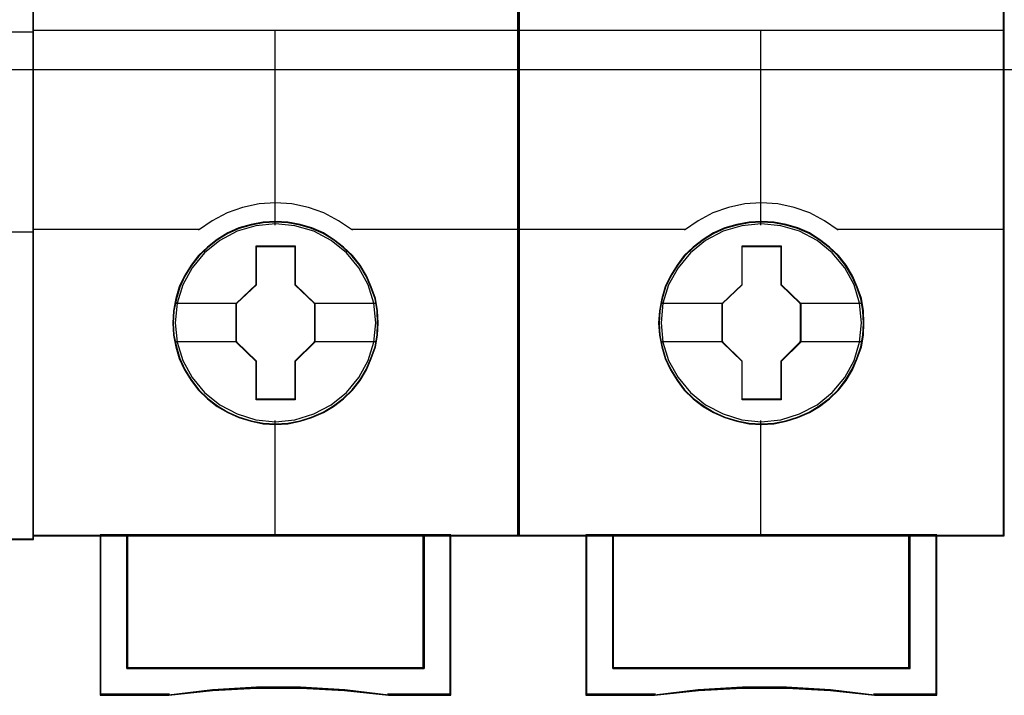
# Model space of a CAD drawing. Extents: x -558982 to 5119495, y -5290134 to 97908.
# Tile 32 of 256: x -476997 to -476632, y -25057 to -24807. Entities that reach past the tile are written whole.
import ezdxf

# ---------------------------------------------------------------- set-up
doc = ezdxf.new("R2010")
doc.units = 0
doc.header["$MEASUREMENT"] = 0
doc.layers.get('0').update_dxf_attribs({"color": 252})
doc.layers.add('45', color=8, linetype='Continuous')
doc.layers.add('50', color=7, linetype='Continuous')

# ---------------------------------------------------------------- blocks, each defined once
blk = doc.blocks.new('*U1057')
at = {"layer": '50', "color": 7}
blk.add_lwpolyline([(61.983887, -487.347089), (386.017439, -487.347089), (386.017439, -533.64975), (61.983887, -533.64975), (61.983887, -487.347089)], dxfattribs=at)
blk = doc.blocks.new('*U1063')
at = {"layer": '45', "color": 7}
blk.add_lwpolyline([(269.040449, -468.998154), (196.961415, -468.998154), (196.961415, -551.066542), (269.040449, -551.066542), (269.040449, -468.998154)], close=True, dxfattribs=at)
at = {"layer": '45', "color": 139}
blk.add_lwpolyline([(269.040449, -468.998154), (196.961415, -468.998154), (196.961415, -551.066542), (269.040449, -551.066542), (269.040449, -468.998154)], close=True, dxfattribs=at)
at = {"layer": '45', "color": 59}
blk.add_lwpolyline([(269.019241, -469.019339), (196.982623, -469.019339), (196.982623, -551.042708), (269.019241, -551.042708), (269.019241, -469.019339)], close=True, dxfattribs=at)
at = {"layer": '45', "color": 139}
for points in [[(196.961415, -532.248886), (269.040449, -532.248886)], [(262.818466, -539.655723), (269.040449, -539.655723)]]:
    blk.add_lwpolyline(points, dxfattribs=at)
blk = doc.blocks.new('*U1064')
at = {"layer": '45', "color": 7}
for points in [[(286.99592, -469.157042), (269.005986, -469.157042), (269.005986, -550.928839), (286.99592, -550.928839), (286.99592, -469.157042)], [(281.802539, -543.0375), (281.780211, -542.585706), (281.707643, -542.133913), (281.551342, -541.698648), (281.372713, -541.285423), (281.138263, -540.888726), (280.853573, -540.541617), (280.524226, -540.222056), (280.155804, -539.941062), (279.7818, -539.698636), (279.346392, -539.511307), (278.916566, -539.384585), (278.458829, -539.30194), (278.001093, -539.274391), (277.543356, -539.30194), (277.096784, -539.384585), (276.644629, -539.511307), (276.23155, -539.698636), (275.840799, -539.941062), (275.477959, -540.222056), (275.14303, -540.541617), (274.875087, -540.888726), (274.629472, -541.285423), (274.434097, -541.698648), (274.311289, -542.133913), (274.221975, -542.585706), (274.194064, -543.0375), (274.221975, -543.489293), (274.311289, -543.924557), (274.434097, -544.359822), (274.629472, -544.773047), (274.875087, -545.169744), (275.14303, -545.527873), (275.477959, -545.852944), (275.840799, -546.128427), (276.23155, -546.359834), (276.644629, -546.547163), (277.096784, -546.679395), (277.543356, -546.773059), (278.001093, -546.795098), (278.458829, -546.773059), (278.916566, -546.679395), (279.346392, -546.547163), (279.7818, -546.359834), (280.155804, -546.128427), (280.524226, -545.852944), (280.853573, -545.527873), (281.138263, -545.169744), (281.372713, -544.773047), (281.551342, -544.359822), (281.707643, -543.924557), (281.780211, -543.489293), (281.802539, -543.0375)], [(281.802539, -543.0375), (281.780211, -542.585706), (281.707643, -542.133913), (281.551342, -541.698648), (281.372713, -541.285423), (281.138263, -540.888726), (280.853573, -540.541617), (280.524226, -540.222056), (280.155804, -539.941062), (279.7818, -539.698636), (279.346392, -539.511307), (278.916566, -539.384585), (278.458829, -539.30194), (278.001093, -539.274391), (277.543356, -539.30194), (277.096784, -539.384585), (276.644629, -539.511307), (276.23155, -539.698636), (275.840799, -539.941062), (275.477959, -540.222056), (275.14303, -540.541617), (274.875087, -540.888726), (274.629472, -541.285423), (274.434097, -541.698648), (274.311289, -542.133913), (274.221975, -542.585706), (274.194064, -543.0375), (274.221975, -543.489293), (274.311289, -543.924557), (274.434097, -544.359822), (274.629472, -544.773047), (274.875087, -545.169744), (275.14303, -545.527873), (275.477959, -545.852944), (275.840799, -546.128427), (276.23155, -546.359834), (276.644629, -546.547163), (277.096784, -546.679395), (277.543356, -546.773059), (278.001093, -546.795098), (278.458829, -546.773059), (278.916566, -546.679395), (279.346392, -546.547163), (279.7818, -546.359834), (280.155804, -546.128427), (280.524226, -545.852944), (280.853573, -545.527873), (281.138263, -545.169744), (281.372713, -544.773047), (281.551342, -544.359822), (281.707643, -543.924557), (281.780211, -543.489293), (281.802539, -543.0375)], [(281.783982, -543.038809), (281.761762, -542.589402), (281.689548, -542.139995), (281.53401, -541.707029), (281.356253, -541.295986), (281.122946, -540.901385), (280.839645, -540.556109), (280.511904, -540.238235), (280.14528, -539.958726), (279.7731, -539.717581), (279.339816, -539.531241), (278.912087, -539.405188), (278.456583, -539.322979), (278.001079, -539.295576), (277.545575, -539.322979), (277.101182, -539.405188), (276.651233, -539.531241), (276.240168, -539.717581), (275.851324, -539.958726), (275.490254, -540.238235), (275.156958, -540.556109), (274.890322, -540.901385), (274.645905, -541.295986), (274.451483, -541.707029), (274.329275, -542.139995), (274.240396, -542.589402), (274.212621, -543.038809), (274.240396, -543.488216), (274.329275, -543.921182), (274.451483, -544.354147), (274.645905, -544.76519), (274.890322, -545.159792), (275.156958, -545.516029), (275.490254, -545.839383), (275.851324, -546.113412), (276.240168, -546.343596), (276.651233, -546.529935), (277.101182, -546.661469), (277.545575, -546.754639), (278.001079, -546.776561), (278.456583, -546.754639), (278.912087, -546.661469), (279.339816, -546.529935), (279.7731, -546.343596), (280.14528, -546.113412), (280.511904, -545.839383), (280.839645, -545.516029), (281.122946, -545.159792), (281.356253, -544.76519), (281.53401, -544.354147), (281.689548, -543.921182), (281.761762, -543.488216), (281.783982, -543.038809)], [(277.285992, -540.180054), (278.732803, -540.180054), (278.732803, -541.609553), (279.459023, -542.316023), (279.459023, -543.745522), (278.732803, -544.463031), (278.732803, -545.881491), (277.285992, -545.881491), (277.285992, -544.463031), (276.542883, -543.745522), (276.542883, -542.316023), (277.285992, -541.609553), (277.285992, -540.180054)], [(277.285992, -540.180054), (278.732803, -540.180054), (278.732803, -540.180054), (278.732803, -541.609553), (278.732803, -541.609553), (279.459023, -542.316023), (279.459023, -542.316023), (279.459023, -543.745522), (279.459023, -543.745522), (278.732803, -544.463031), (278.732803, -544.463031), (278.732803, -545.881491), (278.732803, -545.881491), (277.285992, -545.881491), (277.285992, -545.881491), (277.285992, -544.463031), (277.285992, -544.463031), (276.542883, -543.745522), (276.542883, -543.745522), (276.542883, -542.316023), (276.542883, -542.316023), (277.285992, -541.609553), (277.285992, -541.609553), (277.285992, -540.180054), (277.285992, -540.180054)], [(277.295091, -540.198591), (278.723488, -540.198591), (278.723488, -541.618794), (279.440466, -542.320671), (279.440466, -543.740874), (278.723488, -544.453718), (278.723488, -545.862954), (277.295091, -545.862954), (277.295091, -544.453718), (276.56144, -543.740874), (276.56144, -542.320671), (277.295091, -541.618794), (277.295091, -540.198591)], [(283.504241, -550.886468), (283.504241, -555.840873), (272.497664, -555.840873), (272.497664, -550.886468), (271.500611, -550.886468), (271.500611, -556.839478), (274.04616, -556.839478), (275.667068, -556.66293), (277.299116, -556.574655), (278.931164, -556.574655), (280.563213, -556.66293), (282.18969, -556.839478), (284.501294, -556.839478), (284.501294, -550.886468), (283.504241, -550.886468)], [(277.99538, -550.886468), (272.49475, -550.886468), (272.49475, -555.849076), (283.507156, -555.849076), (283.507156, -550.886468), (277.99538, -550.886468)], [(283.507156, -555.849076), (283.507156, -550.886468), (277.99538, -550.886468), (272.49475, -550.886468), (272.49475, -555.849076), (283.507156, -555.849076)]]:
    blk.add_lwpolyline(points, close=True, dxfattribs=at)
at = {"layer": '45', "color": 139}
for points in [[(286.99592, -469.157042), (269.005986, -469.157042), (269.005986, -550.928839), (286.99592, -550.928839), (286.99592, -469.157042)], [(281.715055, -543.028018), (281.642448, -542.306318), (281.435799, -541.623183), (281.089522, -540.98963), (280.631542, -540.433205), (280.067446, -539.981454), (279.419572, -539.639886), (278.721433, -539.430538), (277.995368, -539.364428), (277.274888, -539.430538), (276.582333, -539.639886), (275.93446, -539.981454), (275.370363, -540.433205), (274.912383, -540.98963), (274.566106, -541.623183), (274.353872, -542.306318), (274.28685, -543.028018), (274.353872, -543.744208), (274.566106, -544.432853), (274.912383, -545.060897), (275.370363, -545.617322), (275.93446, -546.074582), (276.582333, -546.410641), (277.274888, -546.625498), (277.995368, -546.697117), (278.721433, -546.625498), (279.419572, -546.410641), (280.067446, -546.074582), (280.631542, -545.617322), (281.089522, -545.060897), (281.435799, -544.432853), (281.642448, -543.744208), (281.715055, -543.028018)]]:
    blk.add_lwpolyline(points, close=True, dxfattribs=at)
at = {"layer": '45', "color": 59}
for points in [[(286.974712, -469.175579), (269.027194, -469.175579), (269.027194, -550.907654), (286.974712, -550.907654), (286.974712, -469.175579)], [(283.504241, -550.886468), (283.504241, -555.840873), (272.497664, -555.840873), (272.497664, -550.886468), (271.500611, -550.886468), (271.500611, -556.839478), (274.04616, -556.839478), (275.667068, -556.66293), (277.299116, -556.574655), (278.931164, -556.574655), (280.563213, -556.66293), (282.18969, -556.839478), (284.501294, -556.839478), (284.501294, -550.886468), (283.504241, -550.886468)], [(283.48853, -550.905005), (283.48853, -555.828556), (272.513375, -555.828556), (272.513375, -550.905005), (271.519168, -550.905005), (271.519168, -556.820942), (274.057451, -556.820942), (275.673731, -556.645492), (277.30112, -556.557767), (278.928509, -556.557767), (280.555898, -556.645492), (282.177732, -556.820942), (284.482737, -556.820942), (284.482737, -550.905005), (283.48853, -550.905005)], [(277.99538, -550.886468), (272.49475, -550.886468), (272.49475, -555.849076), (283.507156, -555.849076), (283.507156, -550.886468), (277.99538, -550.886468)], [(283.507156, -555.849076), (283.507156, -550.886468), (277.99538, -550.886468), (272.49475, -550.886468), (272.49475, -555.849076), (283.507156, -555.849076)], [(277.995398, -550.905005), (272.513307, -550.905005), (272.513307, -555.830539), (283.488598, -555.830539), (283.488598, -550.905005), (277.995398, -550.905005)]]:
    blk.add_lwpolyline(points, close=True, dxfattribs=at)
at = {"layer": '45', "color": 139}
for points in [[(269.005986, -532.180035), (286.99592, -532.180035)], [(277.974442, -532.180035), (277.974442, -539.409446)], [(280.848166, -539.600112), (280.333542, -539.246978), (279.796543, -538.956497), (279.220388, -538.751451), (278.61067, -538.62045), (277.995359, -538.58058), (277.391235, -538.62045), (276.781518, -538.751451), (276.205362, -538.956497), (275.657176, -539.246978), (275.153739, -539.600112)], [(269.005986, -539.56039), (275.196156, -539.56039)], [(280.805749, -539.56039), (286.99592, -539.56039)], [(277.974442, -546.652099), (277.974442, -550.928839)], [(271.500611, -550.886468), (271.500611, -556.839478)], [(272.49475, -550.886468), (272.49475, -555.849076)], [(283.46739, -555.849076), (283.46739, -550.886468)], [(284.461529, -550.886468), (284.461529, -556.839478)], [(272.49475, -555.806705), (283.507156, -555.806705)], [(282.197544, -556.839478), (280.567798, -556.63822), (278.932471, -556.537591), (277.297144, -556.537591), (275.661817, -556.63822), (274.037653, -556.839478)], [(274.077419, -556.799756), (271.500611, -556.799756)], [(284.501294, -556.799756), (282.155127, -556.799756)]]:
    blk.add_lwpolyline(points, dxfattribs=at)
at = {"layer": '45', "color": 7}
for points in [[(274.265642, -542.301211), (276.582648, -542.301211)], [(279.419257, -542.301211), (281.730961, -542.301211)], [(274.265642, -543.720612), (276.582648, -543.720612)], [(279.419257, -543.720612), (281.730961, -543.720612)]]:
    blk.add_lwpolyline(points, dxfattribs=at)
at = {"layer": '45', "color": 140}
blk.add_lwpolyline([(283.488598, -555.830539), (283.488598, -550.905005), (277.995398, -550.905005), (272.513307, -550.905005), (272.513307, -555.830539), (283.488598, -555.830539)], close=True, dxfattribs=at)
blk = doc.blocks.new('*U1065')
at = {"layer": '45', "color": 7}
for points in [[(304.996458, -469.157042), (287.006524, -469.157042), (287.006524, -550.928839), (304.996458, -550.928839), (304.996458, -469.157042)], [(299.803078, -543.0375), (299.780749, -542.585706), (299.708181, -542.133913), (299.551881, -541.698648), (299.373252, -541.285423), (299.138801, -540.888726), (298.854112, -540.541617), (298.524765, -540.222056), (298.156342, -539.941062), (297.782338, -539.698636), (297.34693, -539.511307), (296.917104, -539.384585), (296.459368, -539.30194), (296.001631, -539.274391), (295.543895, -539.30194), (295.097322, -539.384585), (294.645168, -539.511307), (294.232089, -539.698636), (293.841338, -539.941062), (293.478498, -540.222056), (293.143569, -540.541617), (292.875625, -540.888726), (292.630011, -541.285423), (292.434635, -541.698648), (292.311828, -542.133913), (292.222513, -542.585706), (292.194603, -543.0375), (292.222513, -543.489293), (292.311828, -543.924557), (292.434635, -544.359822), (292.630011, -544.773047), (292.875625, -545.169744), (293.143569, -545.527873), (293.478498, -545.852944), (293.841338, -546.128427), (294.232089, -546.359834), (294.645168, -546.547163), (295.097322, -546.679395), (295.543895, -546.773059), (296.001631, -546.795098), (296.459368, -546.773059), (296.917104, -546.679395), (297.34693, -546.547163), (297.782338, -546.359834), (298.156342, -546.128427), (298.524765, -545.852944), (298.854112, -545.527873), (299.138801, -545.169744), (299.373252, -544.773047), (299.551881, -544.359822), (299.708181, -543.924557), (299.780749, -543.489293), (299.803078, -543.0375)], [(299.803078, -543.0375), (299.780749, -542.585706), (299.708181, -542.133913), (299.551881, -541.698648), (299.373252, -541.285423), (299.138801, -540.888726), (298.854112, -540.541617), (298.524765, -540.222056), (298.156342, -539.941062), (297.782338, -539.698636), (297.34693, -539.511307), (296.917104, -539.384585), (296.459368, -539.30194), (296.001631, -539.274391), (295.543895, -539.30194), (295.097322, -539.384585), (294.645168, -539.511307), (294.232089, -539.698636), (293.841338, -539.941062), (293.478498, -540.222056), (293.143569, -540.541617), (292.875625, -540.888726), (292.630011, -541.285423), (292.434635, -541.698648), (292.311828, -542.133913), (292.222513, -542.585706), (292.194603, -543.0375), (292.222513, -543.489293), (292.311828, -543.924557), (292.434635, -544.359822), (292.630011, -544.773047), (292.875625, -545.169744), (293.143569, -545.527873), (293.478498, -545.852944), (293.841338, -546.128427), (294.232089, -546.359834), (294.645168, -546.547163), (295.097322, -546.679395), (295.543895, -546.773059), (296.001631, -546.795098), (296.459368, -546.773059), (296.917104, -546.679395), (297.34693, -546.547163), (297.782338, -546.359834), (298.156342, -546.128427), (298.524765, -545.852944), (298.854112, -545.527873), (299.138801, -545.169744), (299.373252, -544.773047), (299.551881, -544.359822), (299.708181, -543.924557), (299.780749, -543.489293), (299.803078, -543.0375)], [(299.78452, -543.038809), (299.762301, -542.589402), (299.690087, -542.139995), (299.534549, -541.707029), (299.356791, -541.295986), (299.123485, -540.901385), (298.840183, -540.556109), (298.512443, -540.238235), (298.145818, -539.958726), (297.773638, -539.717581), (297.340354, -539.531241), (296.912625, -539.405188), (296.457121, -539.322979), (296.001618, -539.295576), (295.546114, -539.322979), (295.10172, -539.405188), (294.651771, -539.531241), (294.240707, -539.717581), (293.851862, -539.958726), (293.490792, -540.238235), (293.157497, -540.556109), (292.890861, -540.901385), (292.646444, -541.295986), (292.452022, -541.707029), (292.329813, -542.139995), (292.240935, -542.589402), (292.21316, -543.038809), (292.240935, -543.488216), (292.329813, -543.921182), (292.452022, -544.354147), (292.646444, -544.76519), (292.890861, -545.159792), (293.157497, -545.516029), (293.490792, -545.839383), (293.851862, -546.113412), (294.240707, -546.343596), (294.651771, -546.529935), (295.10172, -546.661469), (295.546114, -546.754639), (296.001618, -546.776561), (296.457121, -546.754639), (296.912625, -546.661469), (297.340354, -546.529935), (297.773638, -546.343596), (298.145818, -546.113412), (298.512443, -545.839383), (298.840183, -545.516029), (299.123485, -545.159792), (299.356791, -544.76519), (299.534549, -544.354147), (299.690087, -543.921182), (299.762301, -543.488216), (299.78452, -543.038809)], [(295.28653, -540.180054), (296.733341, -540.180054), (296.733341, -541.609553), (297.459561, -542.316023), (297.459561, -543.745522), (296.733341, -544.463031), (296.733341, -545.881491), (295.28653, -545.881491), (295.28653, -544.463031), (294.543421, -543.745522), (294.543421, -542.316023), (295.28653, -541.609553), (295.28653, -540.180054)], [(295.28653, -540.180054), (296.733341, -540.180054), (296.733341, -540.180054), (296.733341, -541.609553), (296.733341, -541.609553), (297.459561, -542.316023), (297.459561, -542.316023), (297.459561, -543.745522), (297.459561, -543.745522), (296.733341, -544.463031), (296.733341, -544.463031), (296.733341, -545.881491), (296.733341, -545.881491), (295.28653, -545.881491), (295.28653, -545.881491), (295.28653, -544.463031), (295.28653, -544.463031), (294.543421, -543.745522), (294.543421, -543.745522), (294.543421, -542.316023), (294.543421, -542.316023), (295.28653, -541.609553), (295.28653, -541.609553), (295.28653, -540.180054), (295.28653, -540.180054)], [(295.29563, -540.198591), (296.724027, -540.198591), (296.724027, -541.618794), (297.441004, -542.320671), (297.441004, -543.740874), (296.724027, -544.453718), (296.724027, -545.862954), (295.29563, -545.862954), (295.29563, -544.453718), (294.561978, -543.740874), (294.561978, -542.320671), (295.29563, -541.618794), (295.29563, -540.198591)], [(301.50478, -550.886468), (301.50478, -555.840873), (290.498203, -555.840873), (290.498203, -550.886468), (289.501149, -550.886468), (289.501149, -556.839478), (292.046699, -556.839478), (293.667607, -556.66293), (295.299655, -556.574655), (296.931703, -556.574655), (298.563751, -556.66293), (300.190229, -556.839478), (302.501833, -556.839478), (302.501833, -550.886468), (301.50478, -550.886468)], [(295.995918, -550.886468), (290.495288, -550.886468), (290.495288, -555.849076), (301.507694, -555.849076), (301.507694, -550.886468), (295.995918, -550.886468)], [(301.507694, -555.849076), (301.507694, -550.886468), (295.995918, -550.886468), (290.495288, -550.886468), (290.495288, -555.849076), (301.507694, -555.849076)]]:
    blk.add_lwpolyline(points, close=True, dxfattribs=at)
at = {"layer": '45', "color": 139}
for points in [[(304.996458, -469.157042), (287.006524, -469.157042), (287.006524, -550.928839), (304.996458, -550.928839), (304.996458, -469.157042)], [(299.712942, -543.028018), (299.640362, -542.306318), (299.433786, -541.623183), (299.087633, -540.98963), (298.629817, -540.433205), (298.065921, -539.981454), (297.418279, -539.639886), (296.720389, -539.430538), (295.994583, -539.364428), (295.27436, -539.430538), (294.582052, -539.639886), (293.93441, -539.981454), (293.370515, -540.433205), (292.912699, -540.98963), (292.566545, -541.623183), (292.354386, -542.306318), (292.287389, -543.028018), (292.354386, -543.744208), (292.566545, -544.432853), (292.912699, -545.060897), (293.370515, -545.617322), (293.93441, -546.074582), (294.582052, -546.410641), (295.27436, -546.625498), (295.994583, -546.697117), (296.720389, -546.625498), (297.418279, -546.410641), (298.065921, -546.074582), (298.629817, -545.617322), (299.087633, -545.060897), (299.433786, -544.432853), (299.640362, -543.744208), (299.712942, -543.028018)]]:
    blk.add_lwpolyline(points, close=True, dxfattribs=at)
at = {"layer": '45', "color": 59}
for points in [[(304.97525, -469.175579), (287.025081, -469.175579), (287.025081, -550.907654), (304.97525, -550.907654), (304.97525, -469.175579)], [(301.50478, -550.886468), (301.50478, -555.840873), (290.498203, -555.840873), (290.498203, -550.886468), (289.501149, -550.886468), (289.501149, -556.839478), (292.046699, -556.839478), (293.667607, -556.66293), (295.299655, -556.574655), (296.931703, -556.574655), (298.563751, -556.66293), (300.190229, -556.839478), (302.501833, -556.839478), (302.501833, -550.886468), (301.50478, -550.886468)], [(301.489069, -550.905005), (301.489069, -555.828556), (290.513914, -555.828556), (290.513914, -550.905005), (289.519707, -550.905005), (289.519707, -556.820942), (292.057989, -556.820942), (293.67427, -556.645492), (295.301658, -556.557767), (296.929047, -556.557767), (298.556436, -556.645492), (300.178271, -556.820942), (302.483276, -556.820942), (302.483276, -550.905005), (301.489069, -550.905005)], [(295.995918, -550.886468), (290.495288, -550.886468), (290.495288, -555.849076), (301.507694, -555.849076), (301.507694, -550.886468), (295.995918, -550.886468)], [(301.507694, -555.849076), (301.507694, -550.886468), (295.995918, -550.886468), (290.495288, -550.886468), (290.495288, -555.849076), (301.507694, -555.849076)], [(295.995937, -550.905005), (290.513845, -550.905005), (290.513845, -555.830539), (301.489137, -555.830539), (301.489137, -550.905005), (295.995937, -550.905005)]]:
    blk.add_lwpolyline(points, close=True, dxfattribs=at)
at = {"layer": '45', "color": 139}
for points in [[(287.006524, -532.180035), (304.996458, -532.180035)], [(295.974981, -532.180035), (295.974981, -539.409446)], [(298.848705, -539.600112), (298.33408, -539.246978), (297.797082, -538.956497), (297.220926, -538.751451), (296.611209, -538.62045), (295.995897, -538.58058), (295.391774, -538.62045), (294.782056, -538.751451), (294.205901, -538.956497), (293.657714, -539.246978), (293.154278, -539.600112)], [(287.006524, -539.56039), (293.194043, -539.56039)], [(298.806288, -539.56039), (304.996458, -539.56039)], [(295.974981, -546.652099), (295.974981, -550.928839)], [(289.501149, -550.886468), (289.501149, -556.839478)], [(290.495288, -550.886468), (290.495288, -555.849076)], [(301.467929, -555.849076), (301.467929, -550.886468)], [(302.462067, -550.886468), (302.462067, -556.839478)], [(290.495288, -555.806705), (301.507694, -555.806705)], [(300.198082, -556.839478), (298.568337, -556.63822), (296.93301, -556.537591), (295.297683, -556.537591), (293.662356, -556.63822), (292.038191, -556.839478)], [(292.077957, -556.799756), (289.501149, -556.799756)], [(302.501833, -556.799756), (300.155666, -556.799756)]]:
    blk.add_lwpolyline(points, dxfattribs=at)
at = {"layer": '45', "color": 7}
for points in [[(292.266181, -542.301211), (294.583187, -542.301211)], [(297.419796, -542.301211), (299.7315, -542.301211)], [(292.266181, -543.720612), (294.583187, -543.720612)], [(297.419796, -543.720612), (299.7315, -543.720612)]]:
    blk.add_lwpolyline(points, dxfattribs=at)
at = {"layer": '45', "color": 140}
blk.add_lwpolyline([(301.489137, -555.830539), (301.489137, -550.905005), (295.995937, -550.905005), (290.513845, -550.905005), (290.513845, -555.830539), (301.489137, -555.830539)], close=True, dxfattribs=at)

msp = doc.modelspace()

# ---------------------------------------------------------------- block references
at = {"xscale": 10, "yscale": 10, "zscale": 10}
for name in ['*U1057', '*U1065', '*U1063', '*U1064']:
    msp.add_blockref(name, (-479682.25, -19489.05), dxfattribs=at)

doc.saveas('drawing.dxf')
